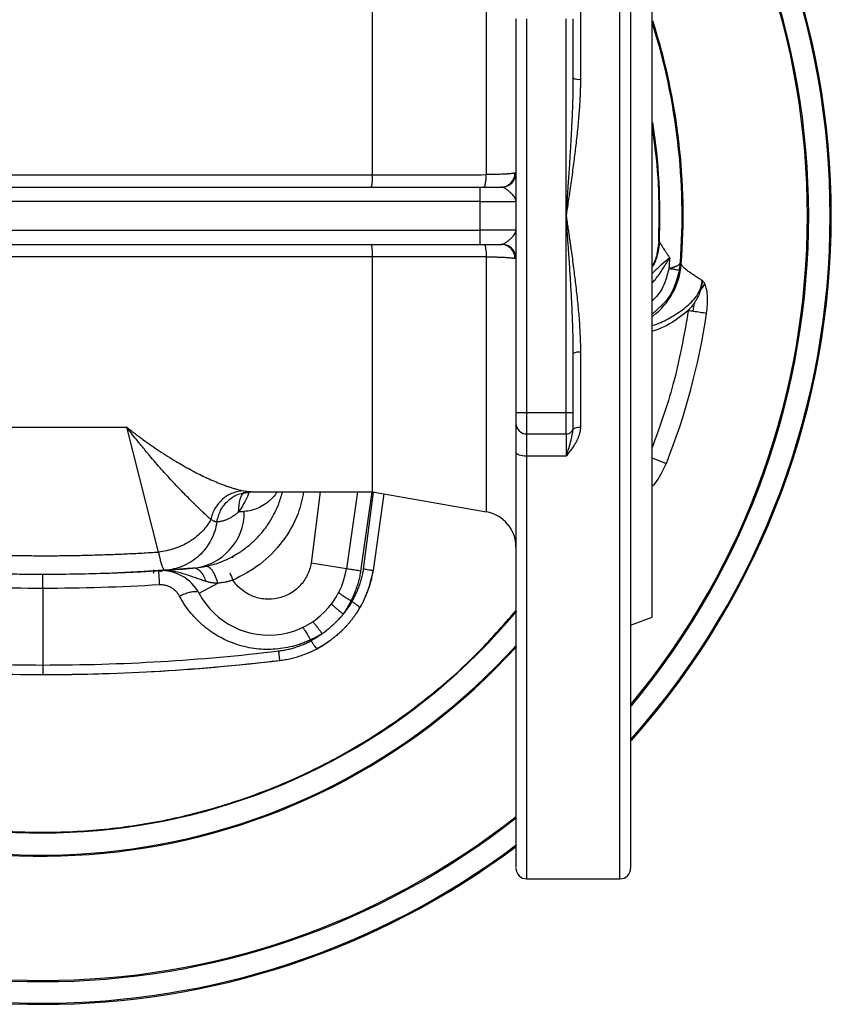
# Model space of a CAD drawing. Header units: millimetres. Extents: x 423 to 1697, y -6 to 958.
# Tile 29 of 54: x 841 to 954, y 738 to 875. Entities that reach past the tile are written whole.
import ezdxf

# ---------------------------------------------------------------- set-up
doc = ezdxf.new("R2010")
doc.units = ezdxf.units.MM

msp = doc.modelspace()

# ---------------------------------------------------------------- linework, layer by layer
at = {"color": 8, "linetype": 'Continuous', "lineweight": 25}
for p, q in [((924.94, 755.08), (924.94, 940.08)), ((906.31, 853.31), (906.31, 888.88)), ((910.31, 853.52), (910.41, 853.53)), ((906.31, 806.28), (906.31, 841.85)), ((910.31, 841.64), (910.41, 841.63)), ((911.94, 755.08), (911.94, 814.03)), ((872.42, 809.21), (873.37, 809.1)), ((883.14, 809.08), (881.86, 799.12)), ((890.33, 809.08), (888.77, 798.01)), ((889.18, 798.28), (890.56, 809.02)), ((859.85, 798.18), (859.88, 797.74)), ((861.15, 797.99), (860.75, 797.91))]:
    msp.add_line(p, q, dxfattribs=at)
at = {"color": 7, "linetype": 'Continuous', "lineweight": 25}
for p, q in [((890.44, 853.29), (890.44, 886.08)), ((919.44, 877.06), (919.44, 866.61)), ((910.44, 875.06), (910.44, 820.1)), ((911.94, 820.1), (911.94, 875.06)), ((917.44, 847.58), (917.44, 875.06)), ((918.44, 866.82), (918.44, 875.06)), ((798.44, 853.29), (890.44, 853.29)), ((783.44, 851.58), (905.44, 851.58)), ((905.44, 849.58), (905.44, 851.58)), ((905.44, 849.58), (783.44, 849.58)), ((905.44, 849.58), (910.44, 849.58)), ((905.44, 845.58), (905.44, 849.58)), ((917.44, 820.1), (917.44, 847.58)), ((783.44, 845.58), (905.44, 845.58)), ((905.44, 843.58), (905.44, 845.58)), ((910.44, 845.58), (905.44, 845.58)), ((783.44, 843.58), (905.44, 843.58)), ((930.36, 843.96), (930.08, 842.27)), ((930.45, 843.94), (930.36, 843.96)), ((890.44, 841.87), (798.44, 841.87)), ((890.44, 809.08), (890.44, 841.87)), ((910.44, 841.62), (910.38, 841.92)), ((930.8, 835.11), (929.44, 833.86)), ((918.44, 820.1), (918.44, 828.35)), ((919.44, 828.55), (919.44, 818.1)), ((911.94, 820.1), (910.44, 820.1)), ((917.44, 820.1), (911.94, 820.1)), ((911.94, 817.14), (911.94, 820.1)), ((918.44, 820.1), (917.44, 820.1)), ((917.44, 817.14), (917.44, 820.1)), ((832.75, 818.09), (856.13, 818.09)), ((860.58, 800.67), (856.13, 818.09)), ((918.36, 817.39), (918.44, 817.78)), ((911.94, 817.14), (917.44, 817.14)), ((911.94, 814.03), (911.94, 817.14)), ((917.44, 817.14), (917.44, 814.03)), ((917.44, 814.03), (911.94, 814.03)), ((929.44, 813.83), (931.42, 813.04)), ((872.67, 808.93), (872.97, 808.98)), ((873.37, 809.1), (873.44, 809.09)), ((873.44, 809.08), (890.44, 809.08)), ((888.34, 809.08), (886.8, 798.33)), ((890.44, 809.08), (906.31, 806.28)), ((892.03, 808.8), (890.5, 798.07)), ((892.01, 808.8), (890.5, 798.07)), ((869.81, 799.4), (869.77, 799.5)), ((870.94, 799.84), (870.94, 800.13)), ((886.8, 798.33), (881.86, 799.12)), ((844.44, 795.59), (844.44, 784.91)), ((866.23, 794.91), (868.86, 796.31)), ((887.42, 793.89), (887.56, 793.75)), ((926.43, 790.49), (929.44, 791.58)), ((881.77, 788.41), (881.88, 788.3)), ((911.94, 755.08), (924.94, 755.08))]:
    msp.add_line(p, q, dxfattribs=at)
at = {"color": 7, "linetype": 'Continuous', "lineweight": 25, "flags": 128}
for points in [[(911.94, 814.03), (911.65, 814.04), (911.36, 814.07), (911.1, 814.12), (910.88, 814.19), (910.69, 814.27), (910.55, 814.36), (910.47, 814.47), (910.44, 814.57)], [(860.57, 798.07), (858.52, 797.96), (854.98, 797.79)]]:
    msp.add_lwpolyline(points, dxfattribs=at)
at = {"color": 7, "linetype": 'Continuous', "lineweight": 25}
for centre, radius, start, end in [((844.44, 847.58), 110, 318.2943, 41.7347), ((919.2, 867.98), 1.39, 236.8334, 279.9164), ((844.44, 847.58), 93.59, 338.3422, 351.6579), ((919.2, 827.18), 1.39, 80.0837, 123.1664), ((864.65, 806.27), 7.89, 275.1682, 0.3673), ((905.44, 801.36), 5, 0, 80), ((860.94, 792.08), 6, 28.0553, 93.5031), ((875.94, 800.08), 11, 208.0553, 350.8377), ((875.69, 800.44), 15, 328.6901, 350.8988), ((844.44, 847.58), 86.09, 237.5734, 320.1601), ((875.69, 800.44), 15, 295.2374, 305.4709), ((844.44, 1061.58), 278, 273.1229, 276.8237), ((844.44, 1061.58), 278, 269.4127, 271.9191), ((844.44, 847.58), 110, 233.1047, 306.9265), ((911.94, 756.58), 1.5, 180, 270), ((924.94, 756.58), 1.5, 270, 0)]:
    msp.add_arc(centre, radius, start, end, dxfattribs=at)
at = {"color": 8, "linetype": 'Continuous', "lineweight": 25}
for centre, radius, start, end in [((844.44, 847.58), 109.84, 318.3528, 41.6132), ((844.44, 847.58), 106.67, 320.2549, 39.6589), ((844.44, 847.58), 106.84, 320.2304, 39.834), ((844.44, 847.58), 89.18, 355.7853, 17.4719), ((844.44, 847.58), 89.33, 355.6502, 17.7326), ((844.44, 847.58), 86.09, 357.5734, 8.6892), ((923.53, 841.6), 10.01, 306.8449, 355.4339), ((844.44, 847.58), 89.33, 235.6502, 317.7052), ((844.44, 847.58), 89.18, 235.7853, 317.8197), ((844.44, 847.58), 106.67, 231.7624, 308.2409), ((844.44, 847.58), 106.84, 231.78, 308.22), ((844.44, 847.58), 109.84, 233.005, 306.9941)]:
    msp.add_arc(centre, radius, start, end, dxfattribs=at)
at = {"color": 7, "linetype": 'Continuous', "lineweight": 25}
for points, knots in [([(926.44, 938.58), (926.44, 938.58), (926.44, 938.58), (926.44, 938.56), (926.44, 938.53), (926.44, 938.5), (926.44, 938.45), (926.44, 938.39), (926.44, 938.32), (926.44, 938.25), (926.44, 938.16), (926.44, 938.06), (926.44, 937.95), (926.44, 937.83), (926.44, 937.69), (926.44, 937.55), (926.44, 937.4), (926.44, 937.24), (926.44, 936.86), (926.44, 936.2), (926.44, 935.09), (926.44, 933.77), (926.44, 932.21), (926.44, 930.44), (926.44, 927.76), (926.44, 923.86), (926.44, 918.34), (926.44, 912.04), (926.44, 905.05), (926.44, 897.49), (926.44, 889.49), (926.44, 882.55), (926.44, 876.9), (926.44, 872.67), (926.44, 868.41), (926.44, 864.19), (926.44, 859.97), (926.44, 856.62), (926.44, 854.13), (926.44, 852.49), (926.44, 850.86), (926.44, 849.22), (926.44, 848.13), (926.44, 847.58)], [0, 0, 0, 0, 0.006869, 0.013733, 0.020592, 0.027446, 0.034296, 0.041144, 0.04799, 0.054835, 0.061679, 0.068524, 0.07537, 0.082218, 0.089069, 0.095924, 0.102783, 0.109647, 0.116518, 0.147005, 0.177497, 0.208759, 0.240024, 0.271935, 0.303849, 0.36866, 0.434162, 0.500013, 0.565865, 0.631366, 0.696178, 0.759982, 0.791244, 0.822509, 0.852997, 0.883488, 0.913096, 0.942707, 0.954169, 0.965625, 0.97708, 0.988537, 1, 1, 1, 1]), ([(929.44, 847.58), (929.44, 851.25), (929.44, 854.91), (929.44, 862.1), (929.44, 865.62), (929.44, 872.4), (929.44, 875.64), (929.44, 881.74), (929.44, 884.59), (929.44, 889.77), (929.44, 892.11), (929.44, 896.18), (929.44, 897.92), (929.44, 900.72), (929.44, 901.79), (929.44, 903.22), (929.44, 903.58), (929.44, 903.58)], [0, 0, 0, 0, 0.125, 0.125, 0.25, 0.25, 0.375, 0.375, 0.5, 0.5, 0.625, 0.625, 0.75, 0.75, 0.875, 0.875, 1, 1, 1, 1]), ([(917.44, 847.58), (917.47, 847.99), (917.53, 848.77), (917.61, 849.87), (917.67, 850.83), (917.73, 851.66), (917.83, 853.02), (917.95, 854.86), (918.1, 857.23), (918.22, 859.45), (918.32, 861.56), (918.39, 863.48), (918.43, 865.21), (918.44, 866.3), (918.44, 866.82)], [0, 0, 0, 0, 0.064162, 0.121275, 0.171338, 0.214352, 0.250317, 0.383919, 0.500542, 0.619979, 0.729642, 0.829531, 0.919649, 1, 1, 1, 1]), ([(919.44, 866.61), (919.44, 866.4), (919.44, 865.98), (919.42, 865.35), (919.4, 864.69), (919.37, 864.01), (919.33, 863.32), (919.29, 862.6), (919.2, 861.36), (919.03, 859.53), (918.77, 857.2), (918.47, 854.78), (918.2, 852.79), (917.94, 851.03), (917.71, 849.44), (917.54, 848.24), (917.44, 847.58)], [0, 0, 0, 0, 0.032785, 0.06654, 0.101269, 0.136976, 0.173666, 0.211342, 0.250008, 0.369017, 0.500002, 0.617772, 0.749993, 0.812398, 0.895734, 1, 1, 1, 1]), ([(930.36, 843.96), (930.42, 846.93), (930.52, 852.38), (929.78, 857.78), (929.44, 860.24)], [0, 0, 0, 0, 0.544776, 1, 1, 1, 1]), ([(890.26, 851.58), (890.27, 851.58), (890.27, 851.58), (890.3, 851.61), (890.32, 851.69), (890.35, 851.85), (890.38, 852.05), (890.4, 852.27), (890.41, 852.51), (890.43, 852.76), (890.43, 853.02), (890.44, 853.2), (890.44, 853.29)], [0, 0, 0, 0, 0.027502, 0.109112, 0.249783, 0.385448, 0.499515, 0.605331, 0.709236, 0.810191, 0.907331, 1, 1, 1, 1]), ([(890.44, 853.29), (890.98, 853.29), (892.57, 853.29), (897.86, 853.3), (902.62, 853.3), (906.31, 853.31)], [0, 0, 0, 0, 0.101681, 0.302241, 1, 1, 1, 1]), ([(905.96, 851.58), (906, 851.58), (906.04, 851.62), (906.12, 851.78), (906.16, 851.91), (906.22, 852.24), (906.25, 852.44), (906.29, 852.86), (906.3, 853.09), (906.31, 853.31)], [0, 0, 0, 0, 0.25, 0.25, 0.5, 0.5, 0.75, 0.75, 1, 1, 1, 1]), ([(910.31, 853.52), (910.29, 853.52), (910.25, 853.51), (910.19, 853.5), (910.12, 853.49), (910.04, 853.48), (909.95, 853.47), (909.87, 853.46), (909.78, 853.45), (909.68, 853.44), (909.58, 853.43), (909.48, 853.42), (909.38, 853.41), (909.28, 853.41), (909.18, 853.4), (909.08, 853.39), (908.98, 853.39), (908.8, 853.38), (908.55, 853.37), (908.2, 853.35), (907.83, 853.34), (907.46, 853.33), (907.08, 853.32), (906.69, 853.31), (906.44, 853.31), (906.31, 853.31)], [0, 0, 0, 0, 0.038633, 0.076282, 0.112946, 0.148626, 0.183322, 0.217034, 0.249761, 0.281505, 0.312266, 0.342043, 0.370836, 0.398646, 0.425473, 0.451317, 0.476178, 0.500055, 0.575457, 0.649528, 0.722269, 0.793685, 0.863777, 0.932548, 1, 1, 1, 1]), ([(908.36, 851.58), (908.58, 851.58), (908.83, 851.62), (909.3, 851.81), (909.53, 851.96), (909.9, 852.33), (910.05, 852.56), (910.25, 853.04), (910.3, 853.29), (910.31, 853.52)], [0, 0, 0, 0, 0.25, 0.25, 0.5, 0.5, 0.75, 0.75, 1, 1, 1, 1]), ([(908.58, 851.56), (908.8, 851.57), (909.04, 851.63), (909.5, 851.84), (909.72, 851.99), (910.08, 852.37), (910.22, 852.6), (910.4, 853.07), (910.44, 853.31), (910.44, 853.54)], [0, 0, 0, 0, 0.25, 0.25, 0.5, 0.5, 0.75, 0.75, 1, 1, 1, 1]), ([(905.44, 851.58), (905.52, 851.58), (905.69, 851.58), (905.94, 851.58), (906.19, 851.58), (906.44, 851.58), (906.69, 851.58), (907.01, 851.58), (907.42, 851.58), (907.9, 851.58), (908.2, 851.58), (908.36, 851.58)], [0, 0, 0, 0, 0.083494, 0.166783, 0.249975, 0.333176, 0.416495, 0.50004, 0.666796, 0.833163, 1, 1, 1, 1]), ([(908.58, 851.56), (908.56, 851.56), (908.53, 851.57), (908.48, 851.58), (908.42, 851.58), (908.38, 851.58), (908.36, 851.58)], [0, 0, 0, 0, 0.250184, 0.499975, 0.749781, 1, 1, 1, 1]), ([(910.44, 849.58), (910.44, 849.61), (910.44, 849.67), (910.42, 849.75), (910.41, 849.81), (910.4, 849.84), (910.4, 849.85)], [0, 0, 0, 0, 0.372761, 0.663746, 0.872889, 1, 1, 1, 1]), ([(918.44, 828.35), (918.44, 828.62), (918.44, 829.2), (918.42, 830.09), (918.4, 831.04), (918.38, 832.05), (918.34, 833.12), (918.29, 834.24), (918.24, 835.42), (918.17, 836.67), (918.08, 838.26), (917.95, 840.3), (917.8, 842.57), (917.62, 845.03), (917.51, 846.64), (917.44, 847.58)], [0, 0, 0, 0, 0.043432, 0.089879, 0.139341, 0.191819, 0.247313, 0.305824, 0.367352, 0.431898, 0.499461, 0.616081, 0.749685, 0.852813, 1, 1, 1, 1]), ([(917.44, 847.58), (917.48, 847.28), (917.57, 846.7), (917.69, 845.88), (917.8, 845.12), (917.9, 844.44), (917.99, 843.83), (918.06, 843.3), (918.23, 842.12), (918.47, 840.38), (918.77, 837.96), (919.03, 835.63), (919.22, 833.62), (919.33, 832.03), (919.39, 830.82), (919.43, 829.67), (919.44, 828.92), (919.44, 828.55)], [0, 0, 0, 0, 0.047248, 0.090653, 0.130213, 0.165928, 0.1978, 0.225827, 0.25001, 0.382229, 0.500002, 0.630983, 0.749995, 0.81701, 0.881001, 0.94199, 1, 1, 1, 1]), ([(926.44, 847.58), (926.44, 847.25), (926.44, 846.6), (926.44, 845.62), (926.44, 844.64), (926.44, 843.66), (926.44, 842.68), (926.44, 841.7), (926.44, 840.73), (926.44, 839.75), (926.44, 838.78), (926.44, 837.81), (926.44, 836.83), (926.44, 835.86), (926.44, 834.89), (926.44, 833.92), (926.44, 832.95), (926.44, 831.99), (926.44, 829.91), (926.44, 826.75), (926.44, 822.5), (926.44, 818.27), (926.44, 814.04), (926.44, 809.87), (926.44, 804.36), (926.44, 797.67), (926.44, 790.11), (926.44, 783.12), (926.44, 776.82), (926.44, 771.3), (926.44, 767.4), (926.44, 764.72), (926.44, 762.95), (926.44, 761.39), (926.44, 760.07), (926.44, 758.96), (926.44, 758.24), (926.44, 757.77), (926.44, 757.49), (926.44, 757.25), (926.44, 757.04), (926.44, 756.87), (926.44, 756.74), (926.44, 756.65), (926.44, 756.59), (926.44, 756.58), (926.44, 756.58)], [0, 0, 0, 0, 0.00687, 0.013733, 0.020592, 0.027446, 0.034296, 0.041144, 0.04799, 0.054834, 0.061679, 0.068523, 0.075369, 0.082217, 0.089068, 0.095922, 0.102781, 0.109645, 0.116515, 0.147002, 0.177492, 0.208753, 0.240018, 0.271928, 0.303841, 0.368651, 0.434151, 0.500001, 0.565851, 0.63135, 0.69616, 0.72807, 0.759983, 0.791244, 0.822509, 0.852996, 0.883487, 0.896457, 0.909408, 0.922347, 0.935277, 0.948205, 0.961136, 0.974076, 0.987028, 1, 1, 1, 1]), ([(929.44, 791.58), (929.44, 791.58), (929.44, 791.94), (929.44, 793.37), (929.44, 794.44), (929.44, 797.25), (929.44, 798.98), (929.44, 803.05), (929.44, 805.39), (929.44, 810.57), (929.44, 813.42), (929.44, 819.52), (929.44, 822.76), (929.44, 829.54), (929.44, 833.06), (929.44, 840.25), (929.44, 843.92), (929.44, 847.58)], [0, 0, 0, 0, 0.125, 0.125, 0.25, 0.25, 0.375, 0.375, 0.5, 0.5, 0.625, 0.625, 0.75, 0.75, 0.875, 0.875, 1, 1, 1, 1]), ([(908.58, 843.6), (908.6, 843.61), (908.64, 843.62), (908.71, 843.66), (908.79, 843.69), (908.87, 843.74), (908.95, 843.79), (909.03, 843.84), (909.11, 843.9), (909.27, 844.02), (909.52, 844.21), (909.82, 844.48), (910.08, 844.76), (910.25, 844.99), (910.36, 845.19), (910.42, 845.37), (910.43, 845.51), (910.44, 845.58)], [0, 0, 0, 0, 0.02958, 0.059641, 0.090181, 0.1212, 0.152697, 0.184673, 0.21713, 0.250072, 0.369237, 0.500062, 0.616828, 0.750026, 0.814528, 0.897861, 1, 1, 1, 1]), ([(890.44, 841.87), (890.44, 841.92), (890.44, 842.02), (890.43, 842.16), (890.43, 842.3), (890.42, 842.44), (890.42, 842.58), (890.41, 842.72), (890.4, 842.86), (890.39, 842.98), (890.38, 843.13), (890.35, 843.31), (890.33, 843.45), (890.3, 843.53), (890.28, 843.57), (890.27, 843.58), (890.26, 843.58)], [0, 0, 0, 0, 0.049763, 0.101198, 0.154243, 0.208811, 0.264791, 0.32205, 0.380429, 0.439751, 0.499818, 0.612998, 0.749818, 0.835805, 0.91935, 1, 1, 1, 1]), ([(905.96, 843.58), (906, 843.58), (906.04, 843.54), (906.12, 843.39), (906.15, 843.26), (906.22, 842.94), (906.25, 842.74), (906.29, 842.3), (906.3, 842.07), (906.31, 841.85)], [0, 0, 0, 0, 0.25, 0.25, 0.5, 0.5, 0.75, 0.75, 1, 1, 1, 1]), ([(908.36, 843.58), (908.38, 843.58), (908.42, 843.58), (908.48, 843.58), (908.53, 843.59), (908.56, 843.6), (908.58, 843.6)], [0, 0, 0, 0, 0.250218, 0.500024, 0.749816, 1, 1, 1, 1]), ([(910.31, 841.64), (910.3, 841.87), (910.25, 842.12), (910.05, 842.6), (909.9, 842.83), (909.53, 843.2), (909.3, 843.35), (908.83, 843.54), (908.58, 843.58), (908.36, 843.58)], [0, 0, 0, 0, 0.25, 0.25, 0.5, 0.5, 0.75, 0.75, 1, 1, 1, 1]), ([(930.36, 843.96), (930.3, 843.43), (930.17, 842.31), (929.82, 841.15), (929.47, 840.63), (929.44, 840.59)], [0, 0, 0, 0, 0.460522, 0.958307, 1, 1, 1, 1]), ([(930.45, 843.94), (930.45, 843.93), (930.45, 843.93), (930.46, 843.91), (930.48, 843.88), (930.5, 843.85), (930.53, 843.8), (930.56, 843.75), (930.6, 843.69), (930.67, 843.57), (930.8, 843.36), (930.98, 843.07), (931.2, 842.74), (931.38, 842.47), (931.54, 842.23), (931.66, 842.06), (931.77, 841.89), (931.85, 841.78), (931.89, 841.73)], [0, 0, 0, 0, 0.028057, 0.056685, 0.086084, 0.116443, 0.147933, 0.180707, 0.214903, 0.250642, 0.363714, 0.500356, 0.609432, 0.75013, 0.812474, 0.875029, 0.937598, 1, 1, 1, 1]), ([(906.31, 841.85), (902.58, 841.86), (897.29, 841.86), (892, 841.87), (890.44, 841.87)], [0, 0, 0, 0, 0.704418, 1, 1, 1, 1]), ([(906.31, 841.85), (906.38, 841.85), (906.53, 841.85), (906.76, 841.85), (906.98, 841.84), (907.2, 841.84), (907.43, 841.83), (907.64, 841.83), (907.86, 841.82), (908.07, 841.81), (908.28, 841.81), (908.49, 841.8), (908.68, 841.79), (908.88, 841.78), (909.08, 841.77), (909.29, 841.75), (909.49, 841.74), (909.69, 841.72), (909.87, 841.71), (910.04, 841.69), (910.19, 841.66), (910.27, 841.65), (910.31, 841.64)], [0, 0, 0, 0, 0.0391928, 0.0788342, 0.1189248, 0.1594651, 0.2004555, 0.2418966, 0.2837889, 0.3261329, 0.3689292, 0.4121782, 0.4558805, 0.5000365, 0.5487696, 0.6014335, 0.6580287, 0.718556, 0.783016, 0.8514095, 0.9237373, 1, 1, 1, 1]), ([(931.78, 840.24), (931.82, 840.25), (931.9, 840.27), (932.03, 840.3), (932.15, 840.33), (932.28, 840.37), (932.41, 840.4), (932.53, 840.44), (932.65, 840.49), (932.77, 840.53), (932.89, 840.58), (933.01, 840.65), (933.14, 840.72), (933.25, 840.81), (933.34, 840.91), (933.36, 840.99), (933.37, 841.03)], [0, 0, 0, 0, 0.050115, 0.10158, 0.154399, 0.208579, 0.264124, 0.321041, 0.379333, 0.439005, 0.50006, 0.580741, 0.671074, 0.771063, 0.880707, 1, 1, 1, 1]), ([(933.24, 839.98), (933.26, 840.13), (933.29, 840.3), (933.34, 840.65), (933.36, 840.84), (933.37, 841.03)], [0, 0, 0, 0, 0.5, 0.5, 1, 1, 1, 1]), ([(936.44, 838.55), (936.37, 838.59), (936.23, 838.67), (936.01, 838.8), (935.79, 838.94), (935.56, 839.08), (935.32, 839.24), (935.08, 839.4), (934.83, 839.57), (934.6, 839.74), (934.37, 839.91), (934.16, 840.07), (933.98, 840.23), (933.83, 840.37), (933.71, 840.5), (933.61, 840.62), (933.54, 840.72), (933.52, 840.78), (933.51, 840.8)], [0, 0, 0, 0, 0.039713, 0.083359, 0.130926, 0.182399, 0.237757, 0.296974, 0.360017, 0.426844, 0.497414, 0.571672, 0.643642, 0.715374, 0.786872, 0.858148, 0.929198, 1, 1, 1, 1]), ([(931.78, 840.24), (931.95, 840.21), (932.13, 840.18), (932.48, 840.12), (932.64, 840.09), (932.92, 840.03), (933.04, 840.01), (933.19, 839.99), (933.23, 839.98), (933.24, 839.98)], [0, 0, 0, 0, 0.25, 0.25, 0.5, 0.5, 0.75, 0.75, 1, 1, 1, 1]), ([(936.44, 838.55), (936.43, 838.49), (936.42, 838.37), (936.4, 838.13), (936.35, 837.85), (936.29, 837.57), (936.24, 837.37), (936.21, 837.27), (936.2, 837.22), (936.19, 837.2), (936.18, 837.18), (936.18, 837.18)], [0, 0, 0, 0, 0.130254, 0.259486, 0.499083, 0.743673, 0.880581, 0.939832, 0.969845, 0.984949, 1, 1, 1, 1]), ([(936.79, 838.06), (936.77, 838.11), (936.73, 838.19), (936.66, 838.29), (936.61, 838.37), (936.56, 838.43), (936.52, 838.47), (936.49, 838.5), (936.47, 838.52), (936.45, 838.53), (936.44, 838.54), (936.44, 838.55), (936.44, 838.55)], [0, 0, 0, 0, 0.2363674, 0.433964, 0.5944812, 0.7195343, 0.8064704, 0.8697537, 0.9212713, 0.9611011, 0.987701, 1, 1, 1, 1]), ([(937.04, 834), (937.09, 834.37), (937.13, 834.73), (937.18, 835.47), (937.19, 835.83), (937.15, 836.55), (937.12, 836.9), (936.99, 837.54), (936.9, 837.83), (936.79, 838.06)], [0, 0, 0, 0, 0.25, 0.25, 0.5, 0.5, 0.75, 0.75, 1, 1, 1, 1]), ([(936.18, 837.18), (936.16, 837.1), (936.11, 836.95), (936, 836.65), (935.87, 836.35), (935.71, 836.04), (935.58, 835.81), (935.47, 835.63), (935.4, 835.52), (935.36, 835.46), (935.34, 835.43), (935.33, 835.42)], [0, 0, 0, 0, 0.121725, 0.236774, 0.489569, 0.630235, 0.769531, 0.891133, 0.947209, 0.974059, 1, 1, 1, 1]), ([(935.33, 835.42), (935.28, 835.35), (935.18, 835.2), (935.02, 834.99), (934.85, 834.78), (934.67, 834.58), (934.55, 834.44), (934.49, 834.38)], [0, 0, 0, 0, 0.194574, 0.391671, 0.591381, 0.793985, 1, 1, 1, 1]), ([(910.44, 820.1), (910.44, 819.75), (910.44, 819.4), (910.44, 818.86), (910.44, 818.68), (910.44, 818.62)], [0, 0, 0, 0, 0.5, 0.5, 1, 1, 1, 1]), ([(918.44, 818.13), (918.44, 818.17), (918.44, 818.25), (918.44, 818.48), (918.44, 818.63), (918.44, 818.99), (918.44, 819.19), (918.44, 819.63), (918.44, 819.86), (918.44, 820.1)], [0, 0, 0, 0, 0.25, 0.25, 0.5, 0.5, 0.75, 0.75, 1, 1, 1, 1]), ([(910.44, 818.62), (910.44, 818.23), (910.6, 817.85), (911.16, 817.3), (911.54, 817.14), (911.94, 817.14)], [0, 0, 0, 0, 0.5, 0.5, 1, 1, 1, 1]), ([(910.44, 818.62), (910.44, 818.52), (910.44, 818.36), (910.44, 817.9), (910.44, 817.6), (910.44, 816.89), (910.44, 816.49), (910.44, 815.58), (910.44, 815.09), (910.44, 814.57)], [0, 0, 0, 0, 0.25, 0.25, 0.5, 0.5, 0.75, 0.75, 1, 1, 1, 1]), ([(856.13, 818.09), (856.29, 817.96), (856.61, 817.71), (857.06, 817.36), (857.46, 817.06), (857.82, 816.79), (858.13, 816.56), (858.71, 816.14), (859.55, 815.54), (861.1, 814.49), (862.93, 813.34), (864.74, 812.31), (866.1, 811.6), (867.13, 811.09), (868.12, 810.64), (868.96, 810.29), (869.64, 810.03), (870.19, 809.83), (870.7, 809.66), (871.18, 809.51), (871.63, 809.39), (872.04, 809.29), (872.3, 809.23), (872.42, 809.21)], [0, 0, 0, 0, 0.02734, 0.052078, 0.074215, 0.09375, 0.110684, 0.125016, 0.191139, 0.250009, 0.383141, 0.499979, 0.564316, 0.624989, 0.688888, 0.749976, 0.788849, 0.826646, 0.863381, 0.899068, 0.933722, 0.96736, 1, 1, 1, 1]), ([(867.87, 805.21), (867.8, 805.28), (867.66, 805.4), (867.45, 805.59), (867.23, 805.8), (867, 806.02), (866.75, 806.25), (866.49, 806.49), (866.23, 806.75), (865.95, 807.02), (865.66, 807.3), (865.03, 807.92), (863.97, 808.98), (862.51, 810.52), (860.95, 812.24), (859.74, 813.63), (858.84, 814.7), (858.29, 815.36), (857.65, 816.15), (856.92, 817.07), (856.4, 817.73), (856.13, 818.09)], [0, 0, 0, 0, 0.022494, 0.045542, 0.069145, 0.093306, 0.118024, 0.143301, 0.169138, 0.195536, 0.222496, 0.250018, 0.368276, 0.500001, 0.616683, 0.749992, 0.786226, 0.829344, 0.879346, 0.936231, 1, 1, 1, 1]), ([(917.44, 817.14), (917.7, 817.14), (917.96, 817.25), (918.33, 817.61), (918.44, 817.87), (918.44, 818.13)], [0, 0, 0, 0, 0.5, 0.5, 1, 1, 1, 1]), ([(919.44, 818.1), (919.44, 818.04), (919.44, 817.93), (919.42, 817.76), (919.4, 817.58), (919.36, 817.41), (919.32, 817.23), (919.27, 817.05), (919.21, 816.87), (919.14, 816.68), (919.06, 816.49), (918.98, 816.3), (918.88, 816.11), (918.72, 815.82), (918.48, 815.43), (918.21, 815.04), (917.97, 814.72), (917.74, 814.41), (917.56, 814.18), (917.44, 814.03)], [0, 0, 0, 0, 0.0368953, 0.0743973, 0.1125965, 0.151579, 0.1914253, 0.2322112, 0.2740071, 0.3168786, 0.3608865, 0.4060868, 0.4525314, 0.5002682, 0.6179834, 0.7501115, 0.8089338, 0.8751355, 1, 1, 1, 1]), ([(918.44, 817.78), (918.44, 817.87), (918.54, 817.95), (918.92, 818.07), (919.17, 818.1), (919.44, 818.1)], [0, 0, 0, 0, 0.5, 0.5, 1, 1, 1, 1]), ([(910.44, 814.57), (910.44, 812.27), (910.44, 807.66), (910.44, 800.98), (910.44, 794.52), (910.44, 788.28), (910.44, 782.43), (910.44, 777.01), (910.44, 772.13), (910.44, 767.83), (910.44, 764.18), (910.44, 761.23), (910.44, 758.97), (910.44, 757.47), (910.44, 756.67), (910.44, 756.65), (910.44, 756.65)], [0, 0, 0, 0, 0.068537, 0.137077, 0.208806, 0.28054, 0.354568, 0.4286, 0.503833, 0.579071, 0.654304, 0.729542, 0.80357, 0.877603, 0.949332, 1, 1, 1, 1]), ([(929.44, 809.88), (929.48, 809.91), (929.83, 810.15), (930.58, 811.22), (931.09, 812.31), (931.42, 813.04)], [0, 0, 0, 0, 0.0420106, 0.3613596, 1, 1, 1, 1]), ([(865.36, 798.41), (865.87, 798.47), (866.85, 798.58), (868.34, 798.95), (869.81, 799.48), (871.23, 800.19), (872.54, 801.05), (873.74, 802.03), (874.85, 803.16), (875.82, 804.42), (876.62, 805.76), (877.19, 806.95), (877.56, 808), (877.77, 808.64), (877.84, 809.02), (877.85, 809.08)], [0, 0, 0, 0, 0.108854, 0.213931, 0.322905, 0.431551, 0.527834, 0.61813, 0.706488, 0.791729, 0.861301, 0.923662, 0.959477, 0.993217, 1, 1, 1, 1]), ([(872.42, 809.21), (871.94, 809.19), (871.42, 809.1), (870.42, 808.7), (869.94, 808.41), (869.09, 807.66), (868.72, 807.21), (868.17, 806.24), (867.98, 805.72), (867.87, 805.21)], [0, 0, 0, 0, 0.25, 0.25, 0.5, 0.5, 0.75, 0.75, 1, 1, 1, 1]), ([(872.28, 808.79), (872.28, 808.79), (872.28, 808.78), (872.31, 808.81), (872.43, 808.87), (872.67, 808.97), (872.89, 809.02), (873.01, 809.05)], [0, 0, 0, 0, 0.0330012, 0.1552439, 0.3594706, 0.6421563, 1, 1, 1, 1]), ([(872.65, 809), (872.78, 809.02), (873.04, 809.07), (873.29, 809.08), (873.41, 809.08)], [0, 0, 0, 0, 0.502512, 1, 1, 1, 1]), ([(871.73, 806.25), (871.67, 806.2), (871.54, 806.08), (871.35, 805.93), (871.15, 805.78), (870.95, 805.65), (870.75, 805.52), (870.55, 805.4), (870.35, 805.3), (870.14, 805.21), (869.94, 805.12), (869.73, 805.05), (869.53, 804.99), (869.32, 804.94), (869.12, 804.91), (868.91, 804.88), (868.78, 804.87), (868.71, 804.86)], [0, 0, 0, 0, 0.064518, 0.129307, 0.194375, 0.25973, 0.325377, 0.391327, 0.457587, 0.524167, 0.591077, 0.658325, 0.725922, 0.793878, 0.862204, 0.930907, 1, 1, 1, 1]), ([(867.87, 805.21), (867.58, 804.66), (867.19, 804.1), (866.21, 803.06), (865.61, 802.57), (864.29, 801.74), (863.56, 801.4), (862.06, 800.91), (861.3, 800.75), (860.58, 800.67)], [0, 0, 0, 0, 0.25, 0.25, 0.5, 0.5, 0.75, 0.75, 1, 1, 1, 1]), ([(868.71, 804.86), (868.58, 804.02), (868.31, 803.15), (867.47, 801.53), (866.89, 800.77), (865.54, 799.53), (864.75, 799.04), (863.13, 798.36), (862.3, 798.18), (861.51, 798.13)], [0, 0, 0, 0, 0.25, 0.25, 0.5, 0.5, 0.75, 0.75, 1, 1, 1, 1]), ([(868.71, 804.86), (868.69, 804.86), (868.64, 804.86), (868.57, 804.88), (868.49, 804.89), (868.41, 804.92), (868.31, 804.96), (868.19, 805.03), (868.04, 805.11), (867.92, 805.18), (867.87, 805.21)], [0, 0, 0, 0, 0.101318, 0.201399, 0.300803, 0.400139, 0.500007, 0.666116, 0.832192, 1, 1, 1, 1]), ([(828.3, 800.67), (828.71, 800.64), (829.54, 800.59), (830.78, 800.52), (832.02, 800.46), (833.26, 800.4), (834.5, 800.35), (835.74, 800.3), (836.98, 800.26), (838.23, 800.23), (839.47, 800.2), (840.71, 800.18), (841.95, 800.17), (843.19, 800.16), (844.79, 800.15), (846.75, 800.16), (849.05, 800.19), (851.36, 800.25), (853.67, 800.32), (855.97, 800.41), (858.27, 800.53), (859.81, 800.62), (860.58, 800.67)], [0, 0, 0, 0, 0.038521, 0.077023, 0.11551, 0.153983, 0.192444, 0.230897, 0.269342, 0.307783, 0.346222, 0.38466, 0.423101, 0.461545, 0.499997, 0.571416, 0.642814, 0.714207, 0.785607, 0.85703, 0.928489, 1, 1, 1, 1]), ([(860.58, 800.67), (860.59, 800.6), (860.61, 800.46), (860.66, 800.25), (860.7, 800.05), (860.74, 799.86), (860.78, 799.68), (860.82, 799.5), (860.87, 799.34), (860.91, 799.18), (860.95, 799.03), (861, 798.9), (861.07, 798.7), (861.16, 798.48), (861.27, 798.3), (861.36, 798.19), (861.44, 798.14), (861.49, 798.14), (861.51, 798.13)], [0, 0, 0, 0, 0.043866, 0.088063, 0.132585, 0.177427, 0.222581, 0.268045, 0.31382, 0.359906, 0.406306, 0.453019, 0.500047, 0.623252, 0.750011, 0.833377, 0.916718, 1, 1, 1, 1]), ([(827.37, 798.13), (827.8, 798.11), (828.68, 798.05), (829.99, 797.97), (831.31, 797.91), (832.62, 797.84), (833.93, 797.79), (835.25, 797.74), (836.56, 797.7), (837.87, 797.66), (839.19, 797.63), (840.5, 797.61), (841.81, 797.59), (843.13, 797.58), (845.43, 797.58), (848.72, 797.6), (852.28, 797.69), (855.12, 797.79), (857.53, 797.9), (859.66, 798.02), (861.08, 798.11), (861.51, 798.13)], [0, 0, 0, 0, 0.038568, 0.077118, 0.11565, 0.154166, 0.192663, 0.231143, 0.269605, 0.308049, 0.346475, 0.384884, 0.423274, 0.461646, 0.500001, 0.625527, 0.749997, 0.812464, 0.874998, 0.96184, 1, 1, 1, 1]), ([(867.21, 796.57), (867.1, 796.6), (866.89, 796.67), (866.57, 796.77), (866.25, 796.88), (865.92, 797), (865.45, 797.17), (864.81, 797.4), (864.01, 797.65), (863.17, 797.87), (862.47, 797.99), (861.88, 798.06), (861.48, 798.08), (861.04, 798.09), (860.75, 798.08), (860.57, 798.07)], [0, 0, 0, 0, 0.048726, 0.098064, 0.148023, 0.198619, 0.249873, 0.370923, 0.499831, 0.618307, 0.749828, 0.808134, 0.874904, 0.922359, 1, 1, 1, 1]), ([(860.57, 798.07), (860.57, 798.07), (860.57, 798.03), (860.58, 797.84), (860.59, 797.69), (860.61, 797.32), (860.63, 797.1), (860.66, 796.61), (860.67, 796.35), (860.69, 796.09)], [0, 0, 0, 0, 0.25, 0.25, 0.5, 0.5, 0.75, 0.75, 1, 1, 1, 1]), ([(862.61, 798.21), (862.59, 798.2), (862.37, 798.19), (861.82, 798.16), (861.66, 798.11), (861.55, 798.08)], [0, 0, 0, 0, 0.037616, 0.341969, 1, 1, 1, 1]), ([(865.5, 798.41), (864.72, 798.36), (863.67, 798.28), (862.83, 798.22), (862.61, 798.21)], [0, 0, 0, 0, 0.741585, 1, 1, 1, 1]), ([(867.21, 796.57), (867.13, 796.82), (867.03, 797.08), (866.78, 797.55), (866.62, 797.76), (866.29, 798.1), (866.1, 798.23), (865.73, 798.39), (865.54, 798.43), (865.36, 798.41)], [0, 0, 0, 0, 0.25, 0.25, 0.5, 0.5, 0.75, 0.75, 1, 1, 1, 1]), ([(881.86, 799.12), (881.77, 798.53), (881.58, 797.96), (881.05, 796.89), (880.71, 796.39), (879.89, 795.52), (879.41, 795.15), (878.37, 794.56), (877.8, 794.35), (876.63, 794.09), (876.03, 794.05), (874.84, 794.15), (874.25, 794.29), (873.14, 794.74), (872.62, 795.04), (871.69, 795.8), (871.29, 796.25), (870.95, 796.74)], [0, 0, 0, 0, 0.125, 0.125, 0.25, 0.25, 0.375, 0.375, 0.5, 0.5, 0.625, 0.625, 0.75, 0.75, 0.875, 0.875, 1, 1, 1, 1]), ([(888.77, 798.01), (888.5, 798.05), (888.24, 798.1), (887.74, 798.18), (887.52, 798.21), (887.16, 798.27), (887.02, 798.29), (886.84, 798.32), (886.8, 798.33), (886.8, 798.33)], [0, 0, 0, 0, 0.25, 0.25, 0.5, 0.5, 0.75, 0.75, 1, 1, 1, 1]), ([(888.77, 798.01), (888.75, 797.89), (888.71, 797.66), (888.64, 797.3), (888.56, 796.95), (888.47, 796.6), (888.37, 796.25), (888.26, 795.9), (888.15, 795.56), (888.02, 795.22), (887.89, 794.88), (887.74, 794.55), (887.59, 794.22), (887.48, 794), (887.42, 793.89)], [0, 0, 0, 0, 0.082852, 0.165726, 0.248644, 0.331627, 0.414694, 0.497866, 0.581159, 0.664591, 0.748176, 0.83193, 0.915867, 1, 1, 1, 1]), ([(887.56, 793.75), (887.62, 793.85), (887.73, 794.05), (887.89, 794.36), (888.05, 794.67), (888.2, 794.99), (888.33, 795.31), (888.46, 795.63), (888.58, 795.95), (888.7, 796.28), (888.8, 796.61), (888.89, 796.94), (888.98, 797.27), (889.06, 797.61), (889.12, 797.94), (889.16, 798.17), (889.18, 798.28)], [0, 0, 0, 0, 0.072435, 0.144656, 0.216676, 0.288509, 0.360168, 0.431669, 0.503026, 0.574257, 0.645378, 0.716408, 0.787364, 0.858268, 0.929139, 1, 1, 1, 1]), ([(890.5, 798.07), (890.48, 797.94), (890.43, 797.68), (890.35, 797.29), (890.27, 796.91), (890.17, 796.53), (890.06, 796.14), (889.94, 795.77), (889.81, 795.39), (889.67, 795.02), (889.52, 794.65), (889.36, 794.28), (889.19, 793.92), (889.02, 793.56), (888.83, 793.2), (888.69, 792.97), (888.63, 792.86)], [0, 0, 0, 0, 0.070597, 0.141305, 0.212128, 0.283071, 0.354138, 0.425333, 0.49666, 0.568124, 0.639728, 0.711477, 0.783374, 0.855425, 0.927632, 1, 1, 1, 1]), ([(890.5, 798.07), (890.5, 798.07), (890.47, 798.08), (890.35, 798.09), (890.25, 798.11), (890.01, 798.15), (889.86, 798.17), (889.54, 798.22), (889.36, 798.25), (889.18, 798.28)], [0, 0, 0, 0, 0.25, 0.25, 0.5, 0.5, 0.75, 0.75, 1, 1, 1, 1]), ([(844.44, 795.59), (844.44, 795.86), (844.44, 796.13), (844.44, 796.63), (844.44, 796.85), (844.44, 797.22), (844.44, 797.36), (844.44, 797.54), (844.44, 797.58), (844.44, 797.58)], [0, 0, 0, 0, 0.25, 0.25, 0.5, 0.5, 0.75, 0.75, 1, 1, 1, 1]), ([(870.95, 796.74), (870.88, 796.72), (870.74, 796.68), (870.53, 796.62), (870.35, 796.57), (870.18, 796.53), (870.03, 796.5), (869.82, 796.46), (869.54, 796.4), (869.19, 796.35), (868.97, 796.32), (868.86, 796.31)], [0, 0, 0, 0, 0.105459, 0.202159, 0.290025, 0.368987, 0.43898, 0.499944, 0.670572, 0.837293, 1, 1, 1, 1]), ([(863.51, 794.5), (863.48, 794.55), (863.43, 794.65), (863.34, 794.79), (863.24, 794.92), (863.14, 795.05), (862.97, 795.24), (862.71, 795.47), (862.36, 795.71), (861.97, 795.89), (861.6, 796.01), (861.27, 796.07), (860.98, 796.1), (860.79, 796.09), (860.69, 796.09)], [0, 0, 0, 0, 0.050356, 0.100401, 0.15028, 0.200136, 0.250111, 0.375964, 0.499996, 0.624958, 0.749915, 0.834173, 0.917181, 1, 1, 1, 1]), ([(868.86, 796.31), (868.8, 796.31), (868.67, 796.31), (868.48, 796.32), (868.29, 796.34), (868.11, 796.36), (867.93, 796.39), (867.74, 796.43), (867.56, 796.47), (867.39, 796.52), (867.27, 796.55), (867.21, 796.57)], [0, 0, 0, 0, 0.110375, 0.220728, 0.331158, 0.441754, 0.5526, 0.663773, 0.77535, 0.887402, 1, 1, 1, 1]), ([(881.77, 788.41), (881.67, 788.37), (881.47, 788.27), (881.16, 788.14), (880.85, 788.01), (880.53, 787.9), (880.21, 787.79), (879.89, 787.68), (879.57, 787.59), (878.92, 787.42), (877.92, 787.22), (876.58, 787.08), (875.22, 787.07), (873.44, 787.24), (871.25, 787.76), (869.22, 788.7), (867.74, 789.65), (866.71, 790.46), (865.76, 791.36), (865.05, 792.18), (864.52, 792.86), (864.16, 793.4), (863.82, 793.94), (863.61, 794.32), (863.51, 794.5)], [0, 0, 0, 0, 0.01564, 0.031271, 0.046899, 0.062525, 0.078154, 0.093788, 0.109432, 0.125087, 0.187726, 0.250147, 0.312518, 0.375171, 0.500019, 0.624856, 0.687417, 0.749895, 0.812578, 0.874926, 0.906491, 0.937806, 0.968951, 1, 1, 1, 1]), ([(885.74, 795.08), (885.72, 795.06), (885.75, 795.01), (885.89, 794.87), (886, 794.78), (886.31, 794.56), (886.5, 794.43), (886.94, 794.17), (887.18, 794.03), (887.42, 793.89)], [0, 0, 0, 0, 0.25, 0.25, 0.5, 0.5, 0.75, 0.75, 1, 1, 1, 1]), ([(887.42, 793.89), (887.38, 793.8), (887.29, 793.62), (887.15, 793.34), (887, 793.07), (886.85, 792.81), (886.69, 792.55), (886.52, 792.29), (886.4, 792.12), (886.34, 792.04)], [0, 0, 0, 0, 0.143001, 0.285831, 0.428564, 0.571274, 0.714035, 0.85692, 1, 1, 1, 1]), ([(798.34, 774.98), (800.89, 773.46), (805.99, 770.43), (814.19, 766.92), (822.67, 764.22), (831.4, 762.42), (840.26, 761.53), (849.17, 761.56), (858.02, 762.5), (866.74, 764.36), (875.21, 767.11), (883.35, 770.72), (891.08, 775.14), (898.3, 780.36), (904.85, 786.1), (908.62, 790.41), (910.44, 792.49)], [0, 0, 0, 0, 0.071784, 0.143568, 0.215353, 0.287137, 0.358921, 0.430705, 0.502489, 0.574274, 0.646058, 0.717842, 0.789626, 0.86141, 0.933195, 1, 1, 1, 1]), ([(888.63, 792.86), (888.56, 792.75), (888.43, 792.53), (888.23, 792.22), (888.02, 791.91), (887.81, 791.6), (887.58, 791.3), (887.35, 791.01), (887.11, 790.72), (886.86, 790.43), (886.6, 790.15), (886.34, 789.88), (886, 789.55), (885.57, 789.15), (885.03, 788.71), (884.49, 788.29), (883.92, 787.9), (883.33, 787.53), (882.93, 787.31), (882.73, 787.2)], [0, 0, 0, 0, 0.045411, 0.090818, 0.136224, 0.181636, 0.227056, 0.27249, 0.317942, 0.363416, 0.408917, 0.454449, 0.500017, 0.583395, 0.666718, 0.750012, 0.833306, 0.916627, 1, 1, 1, 1]), ([(884.71, 793.44), (884.71, 793.44), (884.71, 793.44), (884.72, 793.42), (884.74, 793.38), (884.81, 793.31), (884.93, 793.19), (885.13, 793.01), (885.41, 792.78), (885.71, 792.53), (885.97, 792.32), (886.18, 792.16), (886.29, 792.07), (886.34, 792.04)], [0, 0, 0, 0, 0.036587, 0.090836, 0.163639, 0.255879, 0.368104, 0.50008, 0.655633, 0.782858, 0.881777, 0.953644, 1, 1, 1, 1]), ([(888.63, 792.86), (888.64, 792.88), (888.63, 792.91), (888.54, 793.02), (888.47, 793.09), (888.27, 793.26), (888.15, 793.35), (887.87, 793.55), (887.71, 793.65), (887.56, 793.75)], [0, 0, 0, 0, 0.25, 0.25, 0.5, 0.5, 0.75, 0.75, 1, 1, 1, 1]), ([(886.34, 792.04), (886.27, 791.95), (886.13, 791.77), (885.91, 791.51), (885.68, 791.26), (885.45, 791.01), (885.21, 790.77), (884.97, 790.54), (884.72, 790.31), (884.46, 790.08), (884.2, 789.87), (883.94, 789.66), (883.67, 789.46), (883.48, 789.33), (883.39, 789.27)], [0, 0, 0, 0, 0.083458, 0.166918, 0.25037, 0.333808, 0.417226, 0.500617, 0.583973, 0.667288, 0.750555, 0.833768, 0.916919, 1, 1, 1, 1]), ([(881.77, 788.41), (881.65, 788.66), (881.51, 788.9), (881.26, 789.35), (881.14, 789.55), (880.93, 789.86), (880.84, 789.98), (880.71, 790.12), (880.66, 790.14), (880.63, 790.13)], [0, 0, 0, 0, 0.25, 0.25, 0.5, 0.5, 0.75, 0.75, 1, 1, 1, 1]), ([(882.06, 790.94), (882.06, 790.94), (882.07, 790.94), (882.09, 790.94), (882.11, 790.92), (882.16, 790.88), (882.22, 790.82), (882.32, 790.7), (882.48, 790.51), (882.7, 790.22), (882.94, 789.91), (883.13, 789.64), (883.28, 789.43), (883.36, 789.31), (883.39, 789.27)], [0, 0, 0, 0, 0.0381, 0.085386, 0.142233, 0.208989, 0.28591, 0.364243, 0.500122, 0.655625, 0.782825, 0.881743, 0.953625, 1, 1, 1, 1]), ([(883.39, 789.27), (883.3, 789.21), (883.13, 789.1), (882.87, 788.95), (882.6, 788.8), (882.33, 788.67), (882.05, 788.54), (881.87, 788.45), (881.77, 788.41)], [0, 0, 0, 0, 0.16668, 0.333246, 0.499779, 0.66636, 0.833073, 1, 1, 1, 1]), ([(877.31, 786.87), (877.42, 786.88), (877.65, 786.91), (877.99, 786.97), (878.33, 787.03), (878.66, 787.1), (879, 787.18), (879.33, 787.27), (879.66, 787.37), (879.98, 787.48), (880.31, 787.59), (880.63, 787.72), (880.95, 787.85), (881.26, 787.99), (881.58, 788.14), (881.78, 788.25), (881.88, 788.3)], [0, 0, 0, 0, 0.070961, 0.141911, 0.212873, 0.283867, 0.354915, 0.426038, 0.497254, 0.568584, 0.640048, 0.711662, 0.783447, 0.85542, 0.927598, 1, 1, 1, 1]), ([(877.47, 785.55), (877.6, 785.57), (877.86, 785.6), (878.24, 785.66), (878.63, 785.73), (879.02, 785.82), (879.4, 785.91), (879.78, 786.01), (880.16, 786.12), (880.54, 786.25), (880.91, 786.38), (881.28, 786.52), (881.65, 786.68), (882.02, 786.84), (882.38, 787.02), (882.61, 787.14), (882.73, 787.2)], [0, 0, 0, 0, 0.070396, 0.140968, 0.211707, 0.282604, 0.35365, 0.424844, 0.49619, 0.567691, 0.639349, 0.711168, 0.783148, 0.855286, 0.927573, 1, 1, 1, 1]), ([(882.73, 787.2), (882.71, 787.19), (882.67, 787.2), (882.57, 787.29), (882.51, 787.37), (882.35, 787.57), (882.26, 787.7), (882.07, 787.98), (881.98, 788.14), (881.88, 788.3)], [0, 0, 0, 0, 0.25, 0.25, 0.5, 0.5, 0.75, 0.75, 1, 1, 1, 1]), ([(877.31, 786.87), (877.33, 786.69), (877.35, 786.51), (877.39, 786.18), (877.41, 786.04), (877.44, 785.79), (877.45, 785.7), (877.47, 785.58), (877.47, 785.55), (877.47, 785.55)], [0, 0, 0, 0, 0.25, 0.25, 0.5, 0.5, 0.75, 0.75, 1, 1, 1, 1]), ([(844.44, 784.91), (844.44, 784.73), (844.44, 784.55), (844.44, 784.22), (844.44, 784.07), (844.44, 783.82), (844.44, 783.73), (844.44, 783.61), (844.44, 783.58), (844.44, 783.58)], [0, 0, 0, 0, 0.25, 0.25, 0.5, 0.5, 0.75, 0.75, 1, 1, 1, 1])]:
    msp.add_open_spline(points, degree=3, knots=knots, dxfattribs=at)
at = {"color": 8, "linetype": 'Continuous', "lineweight": 25}
for points, knots in [([(910.4, 849.85), (910.38, 849.88), (910.36, 849.95), (910.32, 850.04), (910.24, 850.19), (910.08, 850.4), (909.82, 850.68), (909.52, 850.95), (909.24, 851.17), (909.03, 851.32), (908.87, 851.43), (908.71, 851.51), (908.62, 851.54), (908.58, 851.56)], [0, 0, 0, 0, 0.051992, 0.099675, 0.143041, 0.294582, 0.428767, 0.578488, 0.714321, 0.789109, 0.861647, 0.931947, 1, 1, 1, 1]), ([(910.38, 841.92), (910.37, 842.06), (910.32, 842.45), (909.93, 843.01), (909.31, 843.48), (908.81, 843.56), (908.58, 843.6)], [0, 0, 0, 0, 0.156877, 0.445765, 0.733411, 1, 1, 1, 1]), ([(930.45, 843.94), (930.39, 843.4), (930.26, 842.28), (929.88, 841.08), (929.49, 840.51), (929.44, 840.43)], [0, 0, 0, 0, 0.442371, 0.919515, 1, 1, 1, 1]), ([(931.89, 841.73), (931.44, 841.35), (930.59, 840.65), (929.8, 839.89), (929.44, 839.54)], [0, 0, 0, 0, 0.538756, 1, 1, 1, 1]), ([(929.44, 838.21), (929.59, 838.37), (929.94, 838.74), (930.43, 839.41), (930.94, 840.17), (931.43, 840.96), (931.74, 841.47), (931.89, 841.73)], [0, 0, 0, 0, 0.15616, 0.353741, 0.58175, 0.791466, 1, 1, 1, 1]), ([(931.78, 840.24), (931.6, 839.54), (931.25, 838.15), (930.39, 836.6), (929.65, 835.92), (929.44, 835.72)], [0, 0, 0, 0, 0.417174, 0.831478, 1, 1, 1, 1]), ([(933.24, 839.98), (933.01, 839.15), (932.56, 837.51), (931.63, 835.85), (930.89, 835.2), (930.8, 835.11)], [0, 0, 0, 0, 0.464805, 0.929529, 1, 1, 1, 1]), ([(929.44, 832.25), (929.66, 832.32), (930.61, 832.63), (932.18, 833.46), (934.1, 834.71), (935.5, 836.05), (936.26, 837.41), (936.38, 838.17), (936.44, 838.55)], [0, 0, 0, 0, 0.073094, 0.307252, 0.541539, 0.772949, 0.886776, 1, 1, 1, 1]), ([(934.49, 834.38), (933.52, 833.6), (931.98, 832.35), (930.13, 831.69), (929.44, 831.44)], [0, 0, 0, 0, 0.62572, 1, 1, 1, 1]), ([(934.49, 834.38), (933.88, 830.9), (932.74, 824.37), (930.49, 818.14), (929.44, 815.23)], [0, 0, 0, 0, 0.533003, 1, 1, 1, 1]), ([(917.44, 814.03), (917.67, 814.69), (918.08, 815.87), (918.27, 816.93), (918.36, 817.39)], [0, 0, 0, 0, 0.561417, 1, 1, 1, 1]), ([(880.82, 809.08), (880.61, 808.06), (880.08, 805.56), (877.97, 802.05), (874.88, 798.78), (872.24, 797.41), (870.95, 796.74)], [0, 0, 0, 0, 0.189509, 0.462745, 0.735981, 1, 1, 1, 1]), ([(871.73, 806.25), (871.77, 806.87), (871.83, 807.81), (872.23, 808.72), (872.47, 808.99), (872.49, 809.02)], [0, 0, 0, 0, 0.622931, 0.960199, 1, 1, 1, 1]), ([(873.2, 809.02), (873.18, 808.95), (872.72, 807.71), (872.21, 806.96), (871.73, 806.25)], [0, 0, 0, 0, 0.050286, 1, 1, 1, 1]), ([(877.11, 809.08), (877.06, 808.99), (876.84, 808.62), (876.45, 808.19), (875.92, 807.68), (875.25, 807.19), (874.44, 806.76), (873.49, 806.44), (872.86, 806.36), (872.54, 806.32)], [0, 0, 0, 0, 0.035197, 0.14681, 0.260052, 0.38521, 0.585906, 0.793401, 1, 1, 1, 1]), ([(868.71, 804.86), (868.85, 805.42), (869.14, 806.57), (870.3, 807.95), (871.56, 808.79), (872.41, 808.9), (872.67, 808.93)], [0, 0, 0, 0, 0.277452, 0.573222, 0.868992, 1, 1, 1, 1]), ([(868.86, 796.31), (868.76, 796.64), (868.55, 797.33), (868.1, 798.13), (867.66, 798.61), (867.41, 798.63), (867.32, 798.64)], [0, 0, 0, 0, 0.263813, 0.546203, 0.828593, 1, 1, 1, 1]), ([(865.92, 795.1), (865.81, 795.13), (865.65, 795.14), (865.3, 795.11), (865.1, 795.07), (864.66, 794.96), (864.43, 794.88), (863.96, 794.71), (863.73, 794.61), (863.51, 794.5)], [0, 0, 0, 0, 0.25, 0.25, 0.5, 0.5, 0.75, 0.75, 1, 1, 1, 1])]:
    msp.add_open_spline(points, degree=3, knots=knots, dxfattribs=at)
at = {"color": 7, "linetype": 'Continuous', "lineweight": 25}
for points in [[(905.44, 843.58), (906.45, 843.58), (907.44, 843.58), (908.36, 843.58)], [(931.89, 841.73), (931.86, 841.23), (931.82, 840.74), (931.78, 840.24)], [(933.37, 841.03), (933.42, 840.95), (933.47, 840.88), (933.51, 840.8)], [(936.18, 837.18), (936.4, 837.47), (936.6, 837.76), (936.79, 838.06)], [(935.18, 834.28), (935.24, 834.7), (935.28, 835.09), (935.33, 835.42)], [(934.49, 834.38), (934.72, 834.34), (934.95, 834.31), (935.18, 834.28)], [(935.18, 834.28), (935.83, 834.18), (936.45, 834.09), (937.04, 834)], [(918.44, 817.78), (918.44, 817.94), (918.44, 818.06), (918.44, 818.13)], [(872.54, 806.32), (872.27, 806.29), (872, 806.27), (871.73, 806.25)], [(861.51, 798.13), (862.79, 798.22), (864.08, 798.31), (865.36, 798.41)], [(844.44, 795.59), (839.02, 795.59), (833.6, 795.75), (828.19, 796.09)], [(860.69, 796.09), (855.28, 795.75), (849.86, 795.59), (844.44, 795.59)], [(887.56, 793.75), (887.19, 793.16), (886.78, 792.58), (886.34, 792.04)], [(883.39, 789.27), (882.91, 788.91), (882.4, 788.59), (881.88, 788.3)], [(811.57, 786.87), (822.47, 785.56), (833.46, 784.91), (844.44, 784.91)], [(844.44, 784.91), (855.42, 784.91), (866.4, 785.56), (877.31, 786.87)], [(811.41, 785.55), (822.37, 784.24), (833.4, 783.58), (844.44, 783.58)], [(844.44, 783.58), (855.47, 783.58), (866.51, 784.24), (877.47, 785.55)]]:
    msp.add_open_spline(points, degree=3, dxfattribs=at)
at = {"color": 8, "linetype": 'Continuous', "lineweight": 25}
msp.add_open_spline([(870.52, 797.76), (870.66, 797.42), (870.81, 797.07), (870.95, 796.74)], degree=3, dxfattribs=at)

doc.saveas('drawing.dxf')
